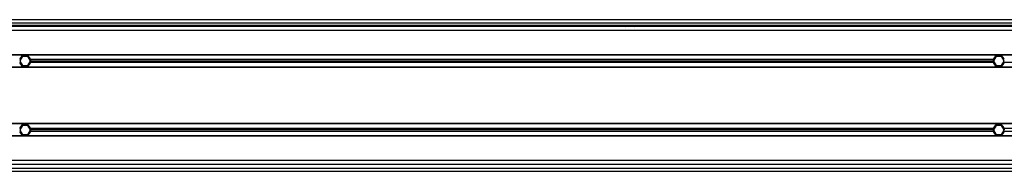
# Model space of a CAD drawing. Header units: millimetres. Extents: x 0 to 420, y 0 to 297.
# Tile 10 of 18: x 67.6 to 77.36, y 216.57 to 218.07. Entities that reach past the tile are written whole.
import ezdxf

# ---------------------------------------------------------------- set-up
doc = ezdxf.new("R2010")
doc.units = ezdxf.units.MM

msp = doc.modelspace()

# ---------------------------------------------------------------- linework, layer by layer
at = {"color": 7, "linetype": 'Continuous', "lineweight": 25}
for p, q in [((222.96398, 218.07461), (56.6075, 218.07461)), ((57.13818, 218.04429), (90.16161, 218.04429)), ((57.13818, 218.02155), (90.16161, 218.02155)), ((73.59514, 218.02155), (73.61199, 218.00638)), ((73.6878, 218.00638), (73.70465, 218.02155)), ((219.52612, 218.00638), (60.47388, 218.00638)), ((219.52612, 217.96848), (60.47388, 217.96848)), ((219.52612, 217.72816), (61.08037, 217.72816)), ((219.52612, 217.72437), (61.08037, 217.72437)), ((67.62963, 217.71072), (67.60337, 217.66523)), ((67.60337, 217.66523), (67.62963, 217.61975)), ((67.68216, 217.71072), (67.62963, 217.71072)), ((67.62963, 217.61975), (67.68216, 217.61975)), ((67.70842, 217.66523), (67.68216, 217.71072)), ((67.68216, 217.61975), (67.70842, 217.66523)), ((77.24697, 217.6804), (67.71069, 217.6804)), ((77.24697, 217.65007), (67.71069, 217.65007)), ((77.24492, 217.66523), (67.71275, 217.66523)), ((77.27551, 217.71072), (77.24925, 217.66523)), ((77.24925, 217.66523), (77.27551, 217.61975)), ((77.32804, 217.71072), (77.27551, 217.71072)), ((77.27551, 217.61975), (77.32804, 217.61975)), ((77.3543, 217.66523), (77.32804, 217.71072)), ((77.32804, 217.61975), (77.3543, 217.66523)), ((86.89286, 217.65007), (77.35657, 217.65007)), ((219.52612, 217.6061), (61.08037, 217.6061)), ((219.52612, 217.60231), (61.08037, 217.60231)), ((139.63611, 217.04585), (61.08037, 217.04585)), ((139.63611, 217.04206), (61.08037, 217.04206)), ((67.62963, 217.02842), (67.60337, 216.98293)), ((67.60337, 216.98293), (67.62963, 216.93744)), ((67.68216, 217.02842), (67.62963, 217.02842)), ((67.62963, 216.93744), (67.68216, 216.93744)), ((67.70842, 216.98293), (67.68216, 217.02842)), ((67.68216, 216.93744), (67.70842, 216.98293)), ((77.24697, 216.99809), (67.71069, 216.99809)), ((77.24697, 216.96777), (67.71069, 216.96777)), ((77.24492, 216.98293), (67.71275, 216.98293)), ((77.27551, 217.02842), (77.24925, 216.98293)), ((77.24925, 216.98293), (77.27551, 216.93744)), ((77.32804, 217.02842), (77.27551, 217.02842)), ((77.27551, 216.93744), (77.32804, 216.93744)), ((77.3543, 216.98293), (77.32804, 217.02842)), ((77.32804, 216.93744), (77.3543, 216.98293)), ((86.89286, 216.99809), (77.35657, 216.99809)), ((86.89286, 216.96777), (77.35657, 216.96777)), ((139.63611, 216.9238), (61.08037, 216.9238)), ((139.63611, 216.92001), (61.08037, 216.92001)), ((139.63611, 216.67969), (60.47388, 216.67969)), ((56.6075, 216.60387), (139.63611, 216.60387)), ((56.6075, 216.57355), (139.63611, 216.57355)), ((139.63611, 216.64178), (60.47388, 216.64178))]:
    msp.add_line(p, q, dxfattribs=at)
for centre, start, end in [((67.65589, 217.66523), 15.46601, 164.53399), ((77.30177, 217.66523), 15.46601, 164.53399), ((67.65589, 217.66523), 195.46601, 344.53399), ((67.65589, 217.66523), 0, 15.46601), ((67.65589, 217.66523), 344.53399, 0), ((77.30177, 217.66523), 164.53399, 180), ((77.30177, 217.66523), 180, 195.46601), ((77.30177, 217.66523), 195.46601, 344.53399), ((67.65589, 216.98293), 15.46601, 164.53399), ((77.30177, 216.98293), 15.46601, 164.53399), ((67.65589, 216.98293), 195.46601, 344.53399), ((67.65589, 216.98293), 0, 15.46601), ((67.65589, 216.98293), 344.53399, 0), ((77.30177, 216.98293), 164.53399, 180), ((77.30177, 216.98293), 180, 195.46601), ((77.30177, 216.98293), 195.46601, 344.53399), ((77.30177, 216.98293), 0, 15.46601)]:
    msp.add_arc(centre, 0.05686, start, end, dxfattribs=at)

doc.saveas('drawing.dxf')
